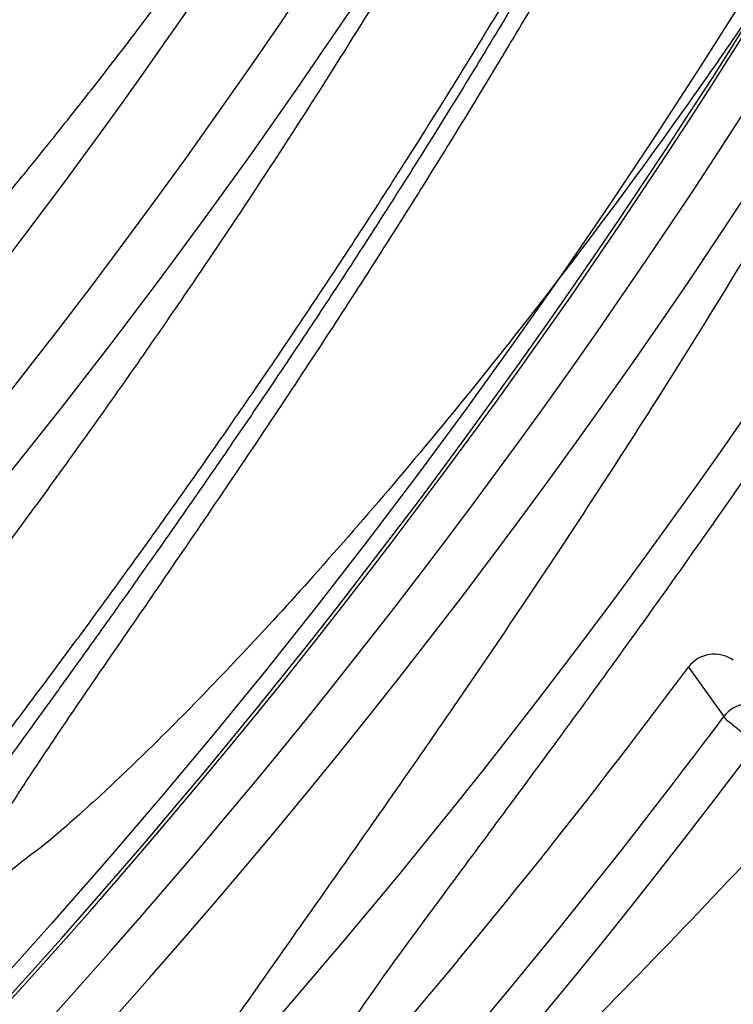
# Model space of a CAD drawing. Header units: millimetres. Extents: x 0 to 297, y 0 to 210.
# Tile 24 of 256: x 146.1717 to 146.2181, y 90.7686 to 90.8326. Entities that reach past the tile are written whole.
import ezdxf

# ---------------------------------------------------------------- set-up
doc = ezdxf.new("R2010")
doc.units = ezdxf.units.MM
doc.header["$LTSCALE"] = 16.335
doc.layers.get('0').update_dxf_attribs({"linetype": 'CONTINUOUS'})
for name, color, linetype in [('01_GLOBAL', 7, 'CONTINUOUS'), ('INTFCLR_1', 7, 'CONTINUOUS'), ('INTFCLR_144815', 7, 'CONTINUOUS')]:
    doc.layers.add(name, color=color, linetype=linetype)

msp = doc.modelspace()

# ---------------------------------------------------------------- linework, layer by layer
at = {"color": 7, "linetype": 'Continuous'}
msp.add_circle((146.8548034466, 92.13446435), 2.66, dxfattribs=at)
at = {"color": 9, "linetype": 'Continuous'}
msp.add_arc((146.8548034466, 92.13446435), 2.6259090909, 182.9674534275, 267.0325465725, dxfattribs=at)
at = {"layer": '01_GLOBAL', "color": 7, "linetype": 'Continuous'}
msp.add_circle((146.8548034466, 92.13446435), 2.695, dxfattribs=at)
at = {"layer": 'INTFCLR_1', "color": 6, "linetype": 'Continuous'}
for radius in [0.4224162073, 0.4014439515]:
    msp.add_arc((145.8396077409, 91.0702686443), radius, 270, 90.00000002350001, dxfattribs=at)
for points, knots in [([(146.1150652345, 91.3712686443), (146.1142109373, 91.3712686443), (146.1157546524, 91.3683280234), (146.1170803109, 91.3667058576), (146.1192467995, 91.3638593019), (146.1219201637, 91.3606396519), (146.125337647, 91.3565305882), (146.129332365, 91.3517587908), (146.1336170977, 91.3465688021), (146.1378478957, 91.3413533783), (146.1417862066, 91.33638567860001), (146.1454017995, 91.33172329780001), (146.1486896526, 91.3273866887), (146.1516611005, 91.3233827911), (146.1543369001, 91.3197024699), (146.156743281, 91.3163299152), (146.1589048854, 91.3132456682), (146.1608385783, 91.3104414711), (146.1625660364, 91.3078989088), (146.1641084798, 91.30559694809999), (146.165490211, 91.30350884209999), (146.1667189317, 91.3016311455), (146.1678098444, 91.29994672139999), (146.1687779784, 91.29843810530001), (146.1696459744, 91.2970741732), (146.1706214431, 91.29552968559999), (146.171753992, 91.2937197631), (146.1728766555, 91.29190262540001), (146.1738510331, 91.2903096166), (146.1746912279, 91.2889253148), (146.1756155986, 91.2873892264), (146.1766371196, 91.2856754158), (146.1777643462, 91.28376355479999), (146.1790081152, 91.2816276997), (146.1803754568, 91.2792474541), (146.181880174, 91.2765877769), (146.1835347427, 91.2736124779), (146.1853542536, 91.27027563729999), (146.1873580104, 91.2665190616), (146.1895596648, 91.26228659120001), (146.1919715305, 91.2575132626), (146.194608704, 91.25211957), (146.1974929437, 91.24599442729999), (146.200642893, 91.2390039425), (146.2040752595, 91.23097719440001), (146.207802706, 91.22170867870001), (146.2118351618, 91.2109047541), (146.2161179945, 91.1983172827), (146.2203681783, 91.1842931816), (146.2242872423, 91.1694234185), (146.2276657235, 91.1543820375), (146.2304753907, 91.139299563), (146.2327156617, 91.12423570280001), (146.2343982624, 91.1091881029), (146.2355287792, 91.09419226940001), (146.236117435, 91.07923359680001), (146.2361708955, 91.0643357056), (146.2356951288, 91.04948488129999), (146.2346936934, 91.03468304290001), (146.2331693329, 91.0199420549), (146.2311191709, 91.00523224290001), (146.2285428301, 90.9905732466), (146.2254275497, 90.9759332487), (146.2217708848, 90.96133081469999), (146.2176203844, 90.94696854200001), (146.2132204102, 90.93354429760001), (146.2088852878, 90.9216267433), (146.2048596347, 90.91144843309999), (146.2011587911, 90.9027023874), (146.1977663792, 90.8951298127), (146.1946668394, 90.88853337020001), (146.1918379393, 90.88275133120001), (146.1892594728, 90.8776633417), (146.1869119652, 90.8731715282), (146.1847820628, 90.86920240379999), (146.1828538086, 90.8656918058), (146.1811073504, 90.8625765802), (146.1795253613, 90.85980462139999), (146.1780916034, 90.8573318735), (146.1767959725, 90.85512907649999), (146.1756290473, 90.853169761), (146.1745782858, 90.8514245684), (146.1736278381, 90.8498612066), (146.1727650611, 90.8484544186), (146.1719665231, 90.84716262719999), (146.1711689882, 90.84588214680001), (146.1703111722, 90.8445150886), (146.1693416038, 90.84298277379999), (146.1682509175, 90.8412753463), (146.1670226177, 90.8393723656), (146.1656376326, 90.83725160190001), (146.1640803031, 90.83489670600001), (146.1623329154, 90.8322916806), (146.1603729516, 90.82941522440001), (146.1581781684, 90.826247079), (146.1557236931, 90.8227690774), (146.1529902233, 90.81897164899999), (146.1499514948, 90.81483864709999), (146.1465806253, 90.8103557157), (146.1428687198, 90.80553486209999), (146.1388145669, 90.8003907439), (146.1344498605, 90.7949851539), (146.129996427, 90.7895765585), (146.1258273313, 90.7845911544), (146.1222457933, 90.7802900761), (146.1194492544, 90.7769295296), (146.1171773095, 90.7739602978), (146.1158081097, 90.7722877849), (146.114193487, 90.7692686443), (146.1150652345, 90.7692686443)], [0, 0, 0, 0, 0.0038604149, 0.007501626, 0.0124785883, 0.0188917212, 0.0268498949, 0.0364677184, 0.0470694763, 0.05724446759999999, 0.0668187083, 0.0757144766, 0.08390537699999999, 0.0914099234, 0.09824517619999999, 0.1044667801, 0.1101313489, 0.1152642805, 0.1198589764, 0.1240215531, 0.1277856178, 0.1311734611, 0.1341617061, 0.1368541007, 0.1392736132, 0.1414672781, 0.1451087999, 0.148921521, 0.1511192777, 0.1535471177, 0.1562389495, 0.1592204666, 0.1625628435, 0.1662680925, 0.1703891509, 0.1749670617, 0.1800766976, 0.185772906, 0.1921414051, 0.1993155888, 0.2073311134, 0.2163077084, 0.2264451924, 0.2379233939, 0.2509534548, 0.2658909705, 0.2830621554, 0.3030578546, 0.3259639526, 0.3492662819, 0.3725305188, 0.395610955, 0.4185782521, 0.4413347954, 0.4640172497, 0.4865192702, 0.5089682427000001, 0.5313242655, 0.5536477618, 0.5759939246, 0.5982772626, 0.6207472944, 0.6432362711, 0.6658996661, 0.6887559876, 0.7107777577, 0.7297237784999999, 0.7460531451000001, 0.7602331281, 0.7726347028, 0.7835467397, 0.7931663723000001, 0.8017211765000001, 0.8093215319, 0.8160683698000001, 0.8220757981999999, 0.8274205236, 0.83220661, 0.8364980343, 0.8403367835, 0.8437547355, 0.8468031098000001, 0.8495420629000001, 0.8520223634, 0.8542604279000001, 0.8564046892, 0.8588391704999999, 0.8615533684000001, 0.8645986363, 0.8679945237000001, 0.8717882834, 0.8760445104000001, 0.8807522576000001, 0.8859628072, 0.8917731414, 0.8981681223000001, 0.9051985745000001, 0.9129160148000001, 0.9213486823, 0.930543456, 0.9404096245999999, 0.9509435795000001, 0.9619432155, 0.9720502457, 0.9803711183, 0.9870628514, 0.9922716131, 0.9960607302, 1, 1, 1, 1]), ([(146.1150652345, 90.7692686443), (146.1160387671, 90.7692686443), (146.1177271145, 90.7704064), (146.1203228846, 90.771969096), (146.1232989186, 90.77413160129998), (146.1269787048, 90.7769491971), (146.1313602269, 90.7805465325), (146.136189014, 90.7847397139), (146.1410884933, 90.7892225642), (146.14571304, 90.7936536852), (146.1499506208, 90.7978758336), (146.1538079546, 90.8018604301), (146.1573032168, 90.80558744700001), (146.1604624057, 90.80905244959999), (146.1633068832, 90.8122543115), (146.1658602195, 90.8151952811), (146.1681553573, 90.81789510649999), (146.1702110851, 90.8203595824), (146.1720499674, 90.82260144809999), (146.1736917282, 90.82463420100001), (146.175161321, 90.82647923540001), (146.1764960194, 90.8281758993), (146.177810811, 90.8298661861), (146.1792115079, 90.8316888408), (146.1806985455, 90.83365031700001), (146.1821699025, 90.8356187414), (146.183615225, 90.8375779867), (146.1851191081, 90.83964462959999), (146.1867839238, 90.8419668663), (146.1886446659, 90.84460610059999), (146.1907239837, 90.84761283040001), (146.1930437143, 90.8510418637), (146.1956231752, 90.8549500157), (146.1984823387, 90.8594072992), (146.2016518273, 90.86451166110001), (146.2051614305, 90.8703758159), (146.209038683, 90.87713741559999), (146.2133125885, 90.8849785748), (146.2180078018, 90.8941127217), (146.2231555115, 90.90485947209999), (146.2286552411, 90.91737178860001), (146.2341538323, 90.9312565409), (146.2392951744, 90.9458956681), (146.2438614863, 90.9607345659), (146.2478132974, 90.9756282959), (146.2511637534, 90.9905608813), (146.2539112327, 91.0054533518), (146.2560779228, 91.020346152), (146.2576685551, 91.0351758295), (146.2586982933, 91.04996599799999), (146.2591763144, 91.0647019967), (146.2591102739, 91.07938636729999), (146.2585051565, 91.0940278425), (146.2573642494, 91.1086171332), (146.2556872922, 91.1231604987), (146.2534729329, 91.1376558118), (146.2507211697, 91.1520808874), (146.2474209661, 91.1664680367), (146.2435667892, 91.18079923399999), (146.239139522, 91.1950910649), (146.234151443, 91.20927087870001), (146.2288018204, 91.2228037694), (146.2234345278, 91.2350612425), (146.218408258, 91.24561069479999), (146.2138248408, 91.25458398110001), (146.2096571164, 91.2622864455), (146.2058775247, 91.2689320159), (146.2024553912, 91.2746998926), (146.1993628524, 91.27972662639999), (146.196567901, 91.2841272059), (146.1940471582, 91.2879852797), (146.1917761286, 91.291377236), (146.189737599, 91.2943570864), (146.1879066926, 91.29698229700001), (146.18627007, 91.2992900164), (146.1848016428, 91.3013303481), (146.183482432, 91.3031394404), (146.182221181, 91.3048484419), (146.1809100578, 91.3066048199), (146.1794654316, 91.30851560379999), (146.1779774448, 91.3104564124), (146.1764846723, 91.31237679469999), (146.1749729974, 91.3142966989), (146.1733137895, 91.3163746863), (146.1714604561, 91.3186595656), (146.1693845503, 91.3211749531), (146.1670661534, 91.32393152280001), (146.1644777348, 91.32694376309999), (146.1615962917, 91.33021938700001), (146.1583918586, 91.3337681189), (146.154841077, 91.33758842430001), (146.1509238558, 91.34167085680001), (146.1466153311, 91.3459997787), (146.1419164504, 91.35053715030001), (146.1369054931, 91.3551583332), (146.1319289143, 91.35951049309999), (146.1273729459, 91.3632762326), (146.1235388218, 91.3662278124), (146.1204516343, 91.36848349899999), (146.1177826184, 91.37009623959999), (146.1160568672, 91.3712686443), (146.1150652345, 91.3712686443)], [0, 0, 0, 0, 0.0042187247, 0.0081401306, 0.0133978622, 0.0200459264, 0.0282638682, 0.0379443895, 0.0477615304, 0.05703690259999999, 0.0656973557, 0.0736821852, 0.0810680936, 0.0878383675, 0.0940009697, 0.0996271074, 0.1047154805, 0.1093563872, 0.1135342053, 0.1172803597, 0.1206792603, 0.1237557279, 0.1266349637, 0.1299589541, 0.1337168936, 0.1373013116, 0.1406085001, 0.1442672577, 0.148377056, 0.1529904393, 0.1582606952, 0.164218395, 0.1709303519, 0.1785521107, 0.1871652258, 0.1969659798, 0.2081658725, 0.2209392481, 0.2356613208, 0.2526660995, 0.2725685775, 0.2948769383, 0.3173640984, 0.3397873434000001, 0.3621386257, 0.3841211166, 0.4060891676, 0.4277469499, 0.4493218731, 0.470705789, 0.4919793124, 0.5131981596, 0.5343255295, 0.5554668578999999, 0.5765984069, 0.5977513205, 0.6189954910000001, 0.6402209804, 0.6617015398, 0.6832900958, 0.7050415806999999, 0.7268239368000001, 0.7463339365, 0.7630160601, 0.7774553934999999, 0.7899931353, 0.8009638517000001, 0.8105830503, 0.8190545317, 0.8265380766, 0.8331730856, 0.8390248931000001, 0.8442268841, 0.8488182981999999, 0.8528943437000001, 0.8564866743, 0.8597116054, 0.8625968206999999, 0.8656908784, 0.8692094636, 0.8729771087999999, 0.8762884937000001, 0.879749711, 0.8835661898, 0.8878115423, 0.8924986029, 0.8976989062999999, 0.9034198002, 0.9097088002, 0.9166034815, 0.9241390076, 0.9323094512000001, 0.9411199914, 0.9506041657, 0.9606137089, 0.9706541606, 0.9792553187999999, 0.9862062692, 0.9916647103, 0.9957028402, 1, 1, 1, 1])]:
    msp.add_open_spline(points, degree=3, knots=knots, dxfattribs=at)
at = {"layer": 'INTFCLR_1', "color": 9, "linetype": 'Continuous'}
for points, knots in [([(146.192649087, 91.2007931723), (146.1958606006, 91.19161380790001), (146.2016925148, 91.1727509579), (146.207244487, 91.1485054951), (146.2099856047, 91.1323126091), (146.2110878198, 91.12467357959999), (146.2117778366, 91.1195334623), (146.2134659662, 91.10537393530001), (146.2150886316, 91.08202445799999), (146.2148602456, 91.05859212), (146.2140091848, 91.0442666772), (146.2136200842, 91.03903900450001), (146.2129629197, 91.0312586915), (146.2111506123, 91.0146916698), (146.206931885, 90.9897134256), (146.2017743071, 90.9689710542), (146.19827327, 90.95706681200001), (146.1968531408, 90.95239866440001), (146.1942959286, 90.9443911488), (146.1888936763, 90.9289345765), (146.1802622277, 90.90786547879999), (146.171382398, 90.8897741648), (146.1656550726, 90.8792145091), (146.1635773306, 90.8754900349), (146.1604900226, 90.8700564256), (146.1538400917, 90.8588573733), (146.1432874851, 90.8427416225), (146.130351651, 90.82515020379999), (146.1210235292, 90.81367435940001), (146.1156460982, 90.8073755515), (146.113618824, 90.80502464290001), (146.1101975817, 90.8011144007), (146.1038773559, 90.7940784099), (146.096999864, 90.7867494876), (146.0907938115, 90.7802607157), (146.0870749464, 90.7763572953), (146.0841227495, 90.7731700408), (146.082218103, 90.7709636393), (146.0811689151, 90.76956887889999), (146.0807337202, 90.7688287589), (146.0804699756, 90.768297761), (146.0805812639, 90.7676067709), (146.0820539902, 90.76790723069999), (146.0836740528, 90.7686837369), (146.0866075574, 90.7702696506), (146.0894057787, 90.77205211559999), (146.0917034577, 90.7735832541), (146.0931778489, 90.7745970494), (146.0956556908, 90.77633123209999), (146.0996186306, 90.7792326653), (146.1051563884, 90.78353748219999), (146.1134349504, 90.79034993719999), (146.1208444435, 90.79699512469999), (146.1273278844, 90.803212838), (146.1319747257, 90.8077988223), (146.1403493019, 90.8164335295), (146.1522854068, 90.8298984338), (146.1663008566, 90.8478011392), (146.1763364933, 90.8624671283), (146.1823017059, 90.8720054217), (146.1845040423, 90.87562926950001), (146.1878179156, 90.8811894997), (146.1948947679, 90.8936741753), (146.2049952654, 90.9139390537), (146.2119439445, 90.93087495), (146.2151676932, 90.9396470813)], [0, 0, 0, 0, 0.0419354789, 0.08505031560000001, 0.1071497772, 0.1127379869, 0.1183317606, 0.1295131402, 0.1742263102, 0.2191466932, 0.230445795, 0.2361065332, 0.241751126, 0.2641147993, 0.3079545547, 0.3508736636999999, 0.3561840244, 0.3614616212, 0.3719139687, 0.3924297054, 0.4320526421, 0.4700131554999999, 0.4792642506, 0.483852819, 0.4884035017, 0.5062126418, 0.5400088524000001, 0.5714206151, 0.6003317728, 0.6037560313, 0.6071340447, 0.6137178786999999, 0.6261602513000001, 0.6479155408, 0.6570536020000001, 0.6648783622, 0.6711643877, 0.6757843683, 0.6774462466, 0.6786751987, 0.6794900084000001, 0.6799813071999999, 0.6813020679, 0.6842478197, 0.6888651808, 0.6950795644, 0.6987591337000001, 0.70073729, 0.7027989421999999, 0.7117993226, 0.7219139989, 0.7330405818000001, 0.7580265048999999, 0.7648041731, 0.7717766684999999, 0.7861782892, 0.816667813, 0.8493175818, 0.8841610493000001, 0.8932352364, 0.8978283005, 0.9024468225, 0.9211469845, 0.9596997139, 1, 1, 1, 1]), ([(146.0853256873, 90.7692686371), (146.0851880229, 90.76926865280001), (146.0848509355, 90.76933511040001), (146.0848682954, 90.76994105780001), (146.0852289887, 90.7705644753), (146.0858526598, 90.7714910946), (146.0868032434, 90.7726443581), (146.0886356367, 90.7747215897), (146.090803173, 90.7769929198), (146.093215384, 90.77947858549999), (146.0959839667, 90.7823063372), (146.1017014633, 90.78813019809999), (146.1087122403, 90.79541364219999), (146.1151564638, 90.8024097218), (146.1186445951, 90.80629812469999), (146.1207113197, 90.8086358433), (146.1261908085, 90.8148966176), (146.1356953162, 90.82630389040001), (146.1488811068, 90.8438006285), (146.1596415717, 90.8598377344), (146.1664241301, 90.87098636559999), (146.1695721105, 90.8763942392), (146.1716900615, 90.88010002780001), (146.1775256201, 90.8906021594), (146.1865751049, 90.9085978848), (146.1953782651, 90.9295730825), (146.2008882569, 90.9449633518), (146.2034958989, 90.9529350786), (146.2049438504, 90.9575818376), (146.2085119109, 90.96942638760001), (146.2137695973, 90.9900678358), (146.2180725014, 91.0149384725), (146.2199207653, 91.0314342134), (146.2205908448, 91.0391798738), (146.2209875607, 91.0443838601), (146.221855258, 91.0586438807), (146.2220882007, 91.0819731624), (146.2204334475, 91.1052178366), (146.2187124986, 91.1193111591), (146.218008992, 91.1244278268), (146.2168850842, 91.13203296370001), (146.2140893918, 91.1481570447), (146.2084266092, 91.17229781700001), (146.202482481, 91.1910654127), (146.1992099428, 91.20019722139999)], [0, 0, 0, 0, 0.0008731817, 0.001718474, 0.0032338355, 0.0055641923, 0.008732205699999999, 0.0127298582, 0.0231213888, 0.0286463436, 0.0346993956, 0.04822263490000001, 0.0804125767, 0.0988155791, 0.1085508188, 0.1135449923, 0.1186070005, 0.1613231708, 0.2076862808, 0.2575123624, 0.2837454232, 0.2904461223, 0.2972015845, 0.3108183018, 0.3666504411, 0.4248609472, 0.4549769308, 0.4703146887, 0.4780576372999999, 0.4858477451, 0.5487776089, 0.6130123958, 0.6457680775, 0.6540347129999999, 0.6623246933, 0.6788711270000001, 0.74464742, 0.8101273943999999, 0.8265053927, 0.8346996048, 0.8428861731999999, 0.8752668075, 0.9384714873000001, 1, 1, 1, 1]), ([(146.2217743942, 90.9403701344), (146.2184946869, 90.9316404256), (146.2114239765, 90.91478487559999), (146.2011560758, 90.8946344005), (146.1939644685, 90.88222274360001), (146.1905957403, 90.87669289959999), (146.1883561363, 90.8730875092), (146.1822867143, 90.86359257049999), (146.1720758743, 90.84899392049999), (146.1578239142, 90.8311812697), (146.1456903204, 90.8177861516), (146.1371787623, 90.8091957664), (146.132454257, 90.8046311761), (146.1258582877, 90.7984380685), (146.1183224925, 90.79182034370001), (146.1099078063, 90.78503695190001), (146.1042775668, 90.78074795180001), (146.1002493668, 90.7778563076), (146.0977315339, 90.7761279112), (146.0962319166, 90.77511583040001), (146.0929973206, 90.7730055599), (146.0896283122, 90.7708970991), (146.086516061, 90.76952975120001), (146.0856598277, 90.769268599), (146.0853256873, 90.7692686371)], [0, 0, 0, 0, 0.1254333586, 0.2455838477, 0.3039242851, 0.3183395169, 0.3326778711, 0.3610127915, 0.4699119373, 0.572102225, 0.6676664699, 0.7128530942, 0.7347412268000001, 0.7560248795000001, 0.8345501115, 0.8695520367, 0.9013904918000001, 0.9297392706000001, 0.9362356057, 0.9424699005, 0.9540693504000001, 0.9882335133, 0.9955056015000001, 1, 1, 1, 1])]:
    msp.add_open_spline(points, degree=3, knots=knots, dxfattribs=at)
at = {"layer": 'INTFCLR_144815', "color": 9, "linetype": 'Continuous'}
msp.add_line((146.2151509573, 90.7905313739), (146.2174496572, 90.78731806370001), dxfattribs=at)
at = {"layer": 'INTFCLR_144815', "color": 6, "linetype": 'Continuous'}
for radius in [0.4466793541, 0.4256665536]:
    msp.add_circle((145.8396077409, 91.0702686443), radius, dxfattribs=at)
for centre, radius, start, end in [((145.8396077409, 91.0702686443), 0.6157754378, 313.9937911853, 154.5150993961), ((145.8396077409, 91.0702686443), 0.5947754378, 312.9543589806, 154.5144414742), ((145.8396077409, 91.0702686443), 0.5751005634, 282.2440355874, 71.2863570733), ((145.8396077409, 91.0702686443), 0.4537777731, 308.490992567, 51.50900743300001), ((145.8396077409, 91.0702686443), 0.4747905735, 316.9838592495, 43.0161407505), ((145.8396077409, 91.0702686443), 0.4480128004, 313.9992414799, 46.00075850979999), ((145.8396077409, 91.0702686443), 0.4169682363, 295.6072723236, 334.3927276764), ((145.8396077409, 91.0702686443), 0.3959554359, 297.0737153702, 332.9262846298), ((146.2168340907, 90.7892756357), 0.0020999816, 53.9721936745, 143.274443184), ((145.8396077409, 91.0702686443), 0.4682794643, 314.9016631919, 323.3180519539), ((146.2191306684, 90.78605819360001), 0.0021006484, 54.09810331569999, 143.1494841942)]:
    msp.add_arc(centre, radius, start, end, dxfattribs=at)
at = {"layer": 'INTFCLR_144815', "color": 9, "linetype": 'Continuous'}
for centre, radius, start, end in [((145.8396077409, 91.0702686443), 0.5712784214, 292.4997540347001, 54.0964566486), ((145.8396102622, 91.0702698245), 0.5153523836, 292.4997540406, 54.09645665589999), ((145.8396257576, 91.0702729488), 0.5066391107, 311.2505121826, 48.7494878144), ((145.839607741, 91.0702686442), 0.4617768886, 314.0862202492, 45.9137797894), ((145.8396077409, 91.0702686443), 0.450734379, 313.8592910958, 46.1407088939), ((145.8396077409, 91.0702686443), 0.4477854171, 314.0319604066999, 45.9680396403), ((145.8396077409, 91.0702686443), 0.5830188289, 203.8266800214, 313.0809380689), ((145.8396077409, 91.0702686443), 0.590019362, 203.8278898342, 312.5732768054), ((145.8396077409, 91.0702686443), 0.6110177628, 203.8266800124, 319.1799903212), ((145.839607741, 91.0702686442), 0.4720440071, 314.7125410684, 323.1719395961), ((145.836520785, 91.1356510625), 0.5236497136, 311.9772585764, 316.8660505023)]:
    msp.add_arc(centre, radius, start, end, dxfattribs=at)
at = {"layer": 'INTFCLR_144815', "color": 6, "linetype": 'Continuous'}
for points, knots in [([(146.1515348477, 90.7587687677), (146.1512150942, 90.7587746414), (146.1512119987, 90.7600070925), (146.1517859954, 90.7606977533), (146.1523169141, 90.7616585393), (146.1528921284, 90.7625183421), (146.1535763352, 90.7635215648), (146.1543814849, 90.7646472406), (146.15530592, 90.76590779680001), (146.1563525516, 90.76730531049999), (146.1575225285, 90.7688454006), (146.1588179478, 90.7705337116), (146.1602417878, 90.77237807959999), (146.1617966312, 90.7743862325), (146.1634827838, 90.7765637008), (146.1652973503, 90.7789125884), (146.1672357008, 90.7814334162), (146.169295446, 90.7841302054), (146.1714790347, 90.7870140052), (146.1737896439, 90.7900978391), (146.1762240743, 90.7933873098), (146.1787743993, 90.79688231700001), (146.1814309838, 90.80058082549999), (146.1841860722, 90.80448380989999), (146.1870298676, 90.8085896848), (146.1899514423, 90.8128953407), (146.1929388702, 90.81739609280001), (146.195979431, 90.82208572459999), (146.1990598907, 90.82695665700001), (146.2021667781, 90.832000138), (146.2052866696, 90.837206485), (146.2084064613, 90.8425653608), (146.2115136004, 90.84806604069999), (146.2145962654, 90.85369765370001), (146.2176434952, 90.85944939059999), (146.2206452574, 90.86531064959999), (146.2235925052, 90.87127120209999), (146.2264771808, 90.8773212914), (146.2292921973, 90.88345171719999), (146.2320314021, 90.88965389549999), (146.2346894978, 90.8959198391), (146.2372619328, 90.9022420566), (146.2397453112, 90.90861474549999), (146.2421317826, 90.9150191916), (146.2444188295, 90.9214479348), (146.2466074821, 90.92790255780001), (146.2487002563, 90.9343910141), (146.2506975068, 90.9409155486), (146.2525965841, 90.9474680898), (146.2543963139, 90.95404485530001), (146.2560946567, 90.9606375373), (146.2576905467, 90.9672398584), (146.2591843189, 90.9738506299), (146.2605765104, 90.98046966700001), (146.2618676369, 90.9870969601), (146.2630580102, 90.99373176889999), (146.2641477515, 91.00037227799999), (146.2651369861, 91.0070162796), (146.2660260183, 91.0136624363), (146.2668152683, 91.02031037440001), (146.2675051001, 91.0269596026), (146.2680958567, 91.03360976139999), (146.2685878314, 91.0402603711), (146.2689813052, 91.04691137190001), (146.269276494, 91.05356251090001), (146.2694735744, 91.0602138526), (146.2695726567, 91.0668651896), (146.2695738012, 91.07351660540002), (146.2694770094, 91.08016791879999), (146.2692822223, 91.0868192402), (146.2689893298, 91.0934703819), (146.2685981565, 91.1001213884), (146.2681084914, 91.10677196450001), (146.2675200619, 91.1134219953), (146.2668325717, 91.12007108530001), (146.2660456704, 91.1267189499), (146.2651589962, 91.1333650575), (146.2641721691, 91.140008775), (146.2630848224, 91.1466492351), (146.2618965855, 91.1532855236), (146.2606070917, 91.1599166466), (146.2592161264, 91.1665408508), (146.2577236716, 91.1731557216), (146.25612979, 91.17975889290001), (146.2544344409, 91.1863486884), (146.2526374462, 91.19292404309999), (146.2507388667, 91.199483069), (146.2487392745, 91.2060224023), (146.2466397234, 91.21253772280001), (146.2444415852, 91.21902445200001), (146.2421464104, 91.2254781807), (146.2397562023, 91.2318939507), (146.2372735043, 91.23826617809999), (146.2347014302, 91.24458873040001), (146.2320437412, 91.2508548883), (146.2293049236, 91.2570573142), (146.2264902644, 91.2631880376), (146.2236059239, 91.2692384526), (146.220658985, 91.2751993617), (146.2176574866, 91.2810610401), (146.2146104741, 91.2868132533), (146.211527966, 91.2924454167), (146.2084209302, 91.29794670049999), (146.2053011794, 91.3033062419), (146.2021812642, 91.3085133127), (146.1990742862, 91.31355757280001), (146.1959936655, 91.31842933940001), (146.1929528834, 91.3231198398), (146.189965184, 91.32762147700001), (146.187043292, 91.3319280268), (146.1841991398, 91.3360347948), (146.1814436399, 91.339938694), (146.1787864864, 91.34363828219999), (146.1762360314, 91.34713370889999), (146.1737992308, 91.3504265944), (146.1714816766, 91.35351982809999), (146.1692876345, 91.3564173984), (146.1672201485, 91.3591241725), (146.1652811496, 91.36164570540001), (146.1634716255, 91.36398800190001), (146.1617917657, 91.3661573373), (146.1602410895, 91.3681601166), (146.1588186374, 91.3700026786), (146.1575230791, 91.3716911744), (146.1563528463, 91.37323156), (146.1553062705, 91.3746291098), (146.1543814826, 91.3758897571), (146.1535770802, 91.37701559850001), (146.1528902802, 91.3780187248), (146.1523225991, 91.3788790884), (146.1518630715, 91.37966964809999), (146.151402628, 91.3804116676), (146.1510534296, 91.3817596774), (146.1515348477, 91.3817685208)], [0, 0, 0, 0, 0.0014103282, 0.0032894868, 0.0045784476, 0.006109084, 0.0078878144, 0.009921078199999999, 0.0122159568, 0.0147800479, 0.0176210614, 0.0207450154, 0.0241645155, 0.0278962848, 0.0319450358, 0.0363094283, 0.0409856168, 0.0459681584, 0.0512740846, 0.0569372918, 0.0629614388, 0.06932079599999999, 0.0760170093, 0.0830428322, 0.09038864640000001, 0.09804223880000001, 0.1059886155, 0.1142106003, 0.1226891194, 0.1314036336, 0.1403327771, 0.1494548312, 0.1587482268, 0.1681920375, 0.1777662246, 0.1874518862, 0.1972313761, 0.2070885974, 0.2170088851, 0.2269790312, 0.2369874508, 0.247023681, 0.2570780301, 0.2671479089, 0.2771627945, 0.2871678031, 0.297203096, 0.3072268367, 0.3172573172, 0.3272873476, 0.3372951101, 0.3472786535, 0.3572404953, 0.3671820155, 0.3771057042, 0.38701475, 0.3969071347, 0.4067804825, 0.4166362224, 0.4264761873, 0.4363022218, 0.4461151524, 0.4559173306, 0.4657100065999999, 0.4754958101, 0.4852761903, 0.4950537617, 0.5048299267, 0.514607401, 0.5243876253, 0.5341732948, 0.5439658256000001, 0.5537677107, 0.5635801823, 0.5734055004, 0.5832449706, 0.5931003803, 0.6029729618, 0.6128636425, 0.6227732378, 0.6327028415, 0.6426530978, 0.6526214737, 0.6626060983, 0.6726078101, 0.6826271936, 0.6926651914, 0.7027189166, 0.7127821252, 0.7228511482, 0.7329216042, 0.7429877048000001, 0.7530428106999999, 0.7630790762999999, 0.7730874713, 0.7830577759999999, 0.7929782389, 0.8028356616, 0.8126154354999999, 0.8223014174, 0.8318761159, 0.8413205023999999, 0.8506146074, 0.8597374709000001, 0.8686675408, 0.8773831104, 0.8858627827, 0.8940860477, 0.9020337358, 0.9096886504, 0.9170358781, 0.9240630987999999, 0.9307608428, 0.9371226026, 0.9431446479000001, 0.9488258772, 0.9541674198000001, 0.9591725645, 0.9638462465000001, 0.9681947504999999, 0.9722253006, 0.9759458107, 0.979364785, 0.9824904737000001, 0.9853313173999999, 0.9878955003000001, 0.9901906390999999, 0.9922241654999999, 0.994002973, 0.9955336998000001, 0.9968227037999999, 0.9978766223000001, 1, 1, 1, 1]), ([(146.1616919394, 91.3712686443), (146.1613689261, 91.3712686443), (146.161354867, 91.3700255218), (146.1618990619, 91.3693139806), (146.1624036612, 91.3683331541), (146.1629511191, 91.3674540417), (146.1636029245, 91.3664290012), (146.1643702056, 91.3652789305), (146.1652510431, 91.3639918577), (146.1662478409, 91.3625660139), (146.1673615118, 91.3609958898), (146.1685933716, 91.35927662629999), (146.1699443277, 91.3574028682), (146.1714151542, 91.35536903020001), (146.1730061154, 91.3531695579), (146.1747171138, 91.35079874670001), (146.1765473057, 91.34825122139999), (146.1784952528, 91.3455217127), (146.1805585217, 91.34260561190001), (146.1827337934, 91.3394988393), (146.1850166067, 91.33619825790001), (146.187401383, 91.332701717), (146.1898813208, 91.3290083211), (146.1924484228, 91.32511854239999), (146.1950935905, 91.32103426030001), (146.1978067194, 91.31675882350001), (146.2005768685, 91.3122970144), (146.2033924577, 91.3076549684), (146.2062415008, 91.3028400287), (146.2091118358, 91.2978605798), (146.2119913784, 91.29272580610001), (146.2148683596, 91.2874454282), (146.2177314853, 91.2820295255), (146.2205700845, 91.27648833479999), (146.2233742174, 91.2708320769), (146.2261347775, 91.2650707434), (146.2288435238, 91.2592139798), (146.2314930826, 91.2532710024), (146.2340769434, 91.24725050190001), (146.2365894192, 91.2411606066), (146.2390255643, 91.2350089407), (146.2413812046, 91.22880240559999), (146.2436527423, 91.2225475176), (146.2458372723, 91.21624994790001), (146.2479322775, 91.2099152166), (146.2499358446, 91.2035479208), (146.2518463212, 91.19715263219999), (146.2536625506, 91.1907330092), (146.255383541, 91.184292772), (146.2570086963, 91.17783475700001), (146.2585375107, 91.17136193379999), (146.2599697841, 91.16487642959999), (146.261305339, 91.1583806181), (146.262544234, 91.1518760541), (146.2636865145, 91.1453645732), (146.2647323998, 91.1388472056), (146.265682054, 91.1323253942), (146.2665357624, 91.1257998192), (146.2672937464, 91.1192715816), (146.2679563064, 91.1127410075), (146.2685236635, 91.1062089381), (146.2689960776, 91.09967549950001), (146.2693737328, 91.09314134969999), (146.2696568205, 91.0866064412), (146.2698454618, 91.08007129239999), (146.2699397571, 91.07353577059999), (146.2699397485, 91.0670003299), (146.2698454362, 91.06046482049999), (146.2696567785, 91.053929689), (146.2693736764, 91.0473948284), (146.2689960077, 91.0408607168), (146.2685235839, 91.0343273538), (146.2679562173, 91.0277953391), (146.2672936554, 91.0212648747), (146.2665356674, 91.0147367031), (146.2656819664, 91.0082112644), (146.2647323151, 91.0016895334), (146.263686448, 90.9951723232), (146.2625441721, 90.9886608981), (146.2613053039, 90.982156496), (146.2599697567, 90.975660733), (146.2585375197, 90.9691753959), (146.257008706, 90.96270257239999), (146.2553835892, 90.9562447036), (146.2536625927, 90.949804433), (146.2518464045, 90.94338494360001), (146.2499359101, 90.9369895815), (146.2479323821, 90.9306223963), (146.2458373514, 90.92428757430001), (146.2436528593, 90.9179901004), (146.2413812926, 90.9117351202), (146.2390256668, 90.90552861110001), (146.2365895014, 90.899376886), (146.2340770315, 90.8932869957), (146.2314931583, 90.88726645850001), (146.2288435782, 90.88132342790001), (146.2261348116, 90.875466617), (146.2233742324, 90.86970524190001), (146.2205700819, 90.8640489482), (146.2177314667, 90.8585077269), (146.2148683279, 90.8530918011), (146.2119913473, 90.8478114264), (146.2091118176, 90.84267667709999), (146.2062415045, 90.8376972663), (146.2033924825, 90.8328823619), (146.200576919, 90.82824035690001), (146.1978068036, 90.82377859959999), (146.1950937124, 90.8195032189), (146.1924485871, 90.815418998), (146.1898815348, 90.8115292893), (146.1874016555, 90.8078359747), (146.1850169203, 90.8043394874), (146.1827341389, 90.8010389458), (146.1805588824, 90.7979321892), (146.1784956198, 90.79501609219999), (146.1765476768, 90.7922865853), (146.1747174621, 90.7897390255), (146.1730064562, 90.78736820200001), (146.1714154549, 90.7851686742), (146.1699446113, 90.78313481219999), (146.1685936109, 90.7812609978), (146.1673617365, 90.7795417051), (146.1662480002, 90.7779715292), (146.1652512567, 90.7765456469), (146.1643701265, 90.7752585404), (146.1636036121, 90.7741083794), (146.1629493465, 90.7730834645), (146.1624091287, 90.7722038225), (146.1619724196, 90.7713972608), (146.1615362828, 90.7706337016), (146.1612048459, 90.7692686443), (146.1616919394, 90.7692686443)], [0, 0, 0, 0, 0.0014863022, 0.0034583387, 0.00480742, 0.0064070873, 0.008263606, 0.0103831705, 0.0127725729, 0.0154385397, 0.018388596, 0.0216299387, 0.0251705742, 0.0290176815, 0.0331791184, 0.0376612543, 0.0424708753, 0.0476126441, 0.053091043, 0.05890788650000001, 0.0650637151, 0.071556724, 0.0783824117, 0.08553378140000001, 0.09300120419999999, 0.1007725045, 0.1088330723, 0.1171662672, 0.125753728, 0.1345758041, 0.1436120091, 0.1528416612, 0.1622443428, 0.1717998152, 0.1814887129, 0.1912927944, 0.2011949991, 0.2111795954, 0.2212322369, 0.2313400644, 0.2414915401, 0.251676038, 0.2618853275, 0.272110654, 0.2823462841, 0.2925853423, 0.3028240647, 0.3130572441, 0.3232827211, 0.3334966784, 0.3436983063, 0.353884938, 0.364056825, 0.3742120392, 0.3843517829, 0.3944749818, 0.4045834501, 0.4146764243, 0.4247563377, 0.4348229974, 0.4448791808, 0.4549248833, 0.4649631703, 0.4749943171, 0.4850215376, 0.4950452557, 0.505068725, 0.5150924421, 0.5251196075, 0.5351507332, 0.5451888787, 0.5552345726, 0.5652905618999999, 0.5753571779, 0.5854368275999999, 0.5955298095, 0.6056379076, 0.615761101, 0.6259004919, 0.6360558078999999, 0.6462271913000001, 0.6564139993, 0.6666151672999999, 0.6768294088, 0.6870543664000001, 0.6972879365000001, 0.7075261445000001, 0.7177656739, 0.7280008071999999, 0.7382265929, 0.7484354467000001, 0.7586203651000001, 0.7687717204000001, 0.7788795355, 0.7889322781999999, 0.7989169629, 0.8088192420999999, 0.8186233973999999, 0.8283123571, 0.8378678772, 0.8472706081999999, 0.8565002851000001, 0.8655364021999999, 0.8743584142, 0.8829458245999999, 0.8912789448, 0.8993394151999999, 0.9071106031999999, 0.9145779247, 0.9217291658, 0.9285546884, 0.9350475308, 0.9412033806, 0.9470201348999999, 0.9524985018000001, 0.9576403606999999, 0.9624499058, 0.9669322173, 0.9710936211, 0.9749409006, 0.978481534, 0.9817230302, 0.984673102, 0.9873392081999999, 0.9897286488, 0.9918483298, 0.9937048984, 0.9953046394, 0.9966537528, 0.9977587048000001, 1, 1, 1, 1]), ([(146.2419187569, 91.0702686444), (146.2419187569, 91.06613607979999), (146.2417972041, 91.05786639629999), (146.2412501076, 91.0454639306), (146.2403370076, 91.0330611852), (146.2390551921, 91.0206591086), (146.2374020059, 91.0082597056), (146.2353745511, 90.9958666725), (146.2329686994, 90.9834856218), (146.2301810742, 90.97112470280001), (146.2270107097, 90.95879507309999), (146.2234550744, 90.94651340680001), (146.2195175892, 90.9342992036), (146.2152018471, 90.92217797), (146.2105195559, 90.91018200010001), (146.2054865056, 90.8983497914), (146.2001294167, 90.88672936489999), (146.1944851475, 90.87537681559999), (146.1886034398, 90.864358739), (146.1825493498, 90.85374803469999), (146.1764022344, 90.8436226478), (146.1702548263, 90.83406187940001), (146.1642079, 90.8251386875), (146.1583638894, 90.81691313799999), (146.1528175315, 90.8094256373), (146.1476486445, 90.8026921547), (146.1429171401, 90.7967071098), (146.1386605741, 90.79144619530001), (146.1349015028, 90.7868682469), (146.1316394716, 90.7829304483), (146.1288735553, 90.7795769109), (146.1265811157, 90.7767756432), (146.1247678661, 90.7744523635), (146.1233636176, 90.77265634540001), (146.1224842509, 90.77114967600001), (146.1217601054, 90.7703143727), (146.1218564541, 90.7692686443), (146.1221340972, 90.7692686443)], [0, 0, 0, 0, 0.0373969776, 0.0748305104, 0.1123278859, 0.1499208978, 0.1876426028, 0.2255106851, 0.2635438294, 0.3017616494, 0.3401610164, 0.3787310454, 0.4174490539, 0.4562752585, 0.4951477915, 0.5339633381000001, 0.5726158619, 0.6109244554, 0.6486768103, 0.6856239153, 0.7214601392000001, 0.7558561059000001, 0.7884730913, 0.8189949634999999, 0.8471589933, 0.8727898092, 0.8958085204, 0.9161981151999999, 0.9340282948, 0.9494114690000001, 0.9624736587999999, 0.9733586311, 0.9821878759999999, 0.9890812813, 0.9941468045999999, 0.9974875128, 1, 1, 1, 1]), ([(146.1415550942, 90.7587687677), (146.1412445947, 90.7587743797), (146.1412273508, 90.7599724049), (146.1418093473, 90.7606387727), (146.1423391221, 90.7615699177), (146.1429159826, 90.7624033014), (146.1436016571, 90.7633763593), (146.1444091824, 90.7644685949), (146.145336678, 90.7656922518), (146.1463871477, 90.7670492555), (146.1475618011, 90.7685451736), (146.1488622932, 90.77018488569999), (146.150290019, 90.7719740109), (146.1518464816, 90.77391869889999), (146.1535329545, 90.7760254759), (146.1553505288, 90.77830129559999), (146.157299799, 90.78075322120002), (146.1593809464, 90.7833885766), (146.1615932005, 90.78621431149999), (146.1639344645, 90.7892365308), (146.1664007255, 90.7924596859), (146.1689860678, 90.79588646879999), (146.1716830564, 90.7995181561), (146.1744830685, 90.8033548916), (146.1773763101, 90.8073955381), (146.180351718, 90.81163732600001), (146.1833970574, 90.81607573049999), (146.1864992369, 90.8207046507), (146.1896445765, 90.82551653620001), (146.1928191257, 90.8305026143), (146.1960089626, 90.8356531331), (146.1992004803, 90.8409576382), (146.2023806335, 90.8464052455), (146.205537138, 90.85198490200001), (146.2086586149, 90.8576856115), (146.2117346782, 90.863496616), (146.2147559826, 90.8694075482), (146.2177142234, 90.8754085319), (146.2206021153, 90.8814902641), (146.2234133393, 90.88764405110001), (146.2261424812, 90.893861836), (146.2287849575, 90.9001361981), (146.2313369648, 90.90646040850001), (146.2337953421, 90.91282827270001), (146.2361575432, 90.91923421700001), (146.238421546, 90.9256732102), (146.2405857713, 90.93214070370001), (146.2426490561, 90.93863268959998), (146.2446105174, 90.9451454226), (146.2464696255, 90.95167578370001), (146.2482260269, 90.9582208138), (146.249879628, 90.96477812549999), (146.2514304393, 90.9713454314), (146.252878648, 90.9779209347), (146.2542244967, 90.9845029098), (146.2554683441, 90.9910900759), (146.2566105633, 90.997681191), (146.2576515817, 91.0042753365), (146.2585918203, 91.01087163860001), (146.2594317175, 91.01746950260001), (146.2601716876, 91.0240684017), (146.260812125, 91.0306679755), (146.2613533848, 91.03726792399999), (146.2617957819, 91.0438680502), (146.2621395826, 91.05046822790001), (146.2623849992, 91.0570683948), (146.2625321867, 91.06366852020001), (146.2625648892, 91.0680687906), (146.2625648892, 91.0702686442)], [0, 0, 0, 0, 0.0027272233, 0.00637693, 0.0088871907, 0.0118720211, 0.0153444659, 0.0193180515, 0.02380733, 0.0288260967, 0.0343890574, 0.0405101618, 0.0472051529, 0.05449051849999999, 0.0623846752, 0.0709044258, 0.0800682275, 0.08989261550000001, 0.1003941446, 0.1115838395, 0.1234656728, 0.1360350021, 0.1492811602, 0.1631910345, 0.1777467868, 0.1929237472, 0.2086919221, 0.2250163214, 0.241858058, 0.2591751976, 0.2769240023, 0.2950599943, 0.3135389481, 0.3323178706, 0.3513557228, 0.3706138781, 0.3900565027, 0.40965088, 0.4293672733, 0.4491790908, 0.4690627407, 0.4889974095, 0.5089649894, 0.5289504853, 0.5489397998, 0.5689220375, 0.5888883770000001, 0.6088300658, 0.6287418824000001, 0.6486179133, 0.6684555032, 0.6882511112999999, 0.7080041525, 0.7277129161, 0.7473782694, 0.7670001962, 0.7865808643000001, 0.8061213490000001, 0.8256243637, 0.8450923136, 0.8645285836, 0.8839363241, 0.9033192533, 0.9226811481, 0.9420259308, 0.9613578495, 0.9806810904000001, 1, 1, 1, 1]), ([(146.1691690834, 90.7763969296), (146.1687851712, 90.7764036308), (146.1689546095, 90.7779189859), (146.1697315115, 90.7790599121), (146.1708843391, 90.7812089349), (146.1725602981, 90.7837422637), (146.1747341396, 90.7870099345), (146.1774252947, 90.7909276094), (146.1806308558, 90.7955824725), (146.1842332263, 90.8008456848), (146.1879731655, 90.8063911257), (146.1915725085, 90.81184155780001), (146.1948750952, 90.81694711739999), (146.1978706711, 90.8216835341), (146.200574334, 90.826050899), (146.2030116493, 90.8300665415), (146.2051949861, 90.833734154), (146.2071471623, 90.8370715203), (146.2088885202, 90.8400980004), (146.2104549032, 90.84286235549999), (146.2119718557, 90.8455760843), (146.2135082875, 90.84836552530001), (146.215040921, 90.85119346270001), (146.216458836, 90.8538498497), (146.2177089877, 90.85622567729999), (146.2188113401, 90.8583465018), (146.2197838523, 90.8602379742), (146.2206875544, 90.8620133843), (146.221596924, 90.86381876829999), (146.2225851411, 90.86580179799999), (146.2236776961, 90.86802093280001), (146.2248886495, 90.8705142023), (146.2262310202, 90.8733218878), (146.2277173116, 90.8764866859), (146.2293581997, 90.88005189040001), (146.231170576, 90.88408194), (146.2331660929, 90.8886406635), (146.2353605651, 90.893809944), (146.2377752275, 90.89970198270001), (146.2404300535, 90.9064559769), (146.24333995, 90.91423982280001), (146.2465092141, 90.923233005), (146.2499429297, 90.93370532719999), (146.25355238, 90.94574839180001), (146.2570962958, 90.95895711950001), (146.2603400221, 90.9727381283), (146.2631548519, 90.98660551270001), (146.265532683, 91.00051874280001), (146.2674745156, 91.0144574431), (146.268982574, 91.02842891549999), (146.2700557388, 91.0423940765), (146.2706967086, 91.05634558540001), (146.270839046, 91.0656329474), (146.270839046, 91.0702686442)], [0, 0, 0, 0, 0.0036397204, 0.0085369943, 0.0157954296, 0.0255088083, 0.0378134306, 0.0528137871, 0.0706279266, 0.09136563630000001, 0.1132788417, 0.1340284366, 0.1532798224, 0.1709168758, 0.1871507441, 0.2019689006, 0.2154440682, 0.2276101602, 0.2386187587, 0.2485421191, 0.257728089, 0.268088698, 0.2787291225, 0.288218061, 0.2966314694, 0.3041773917, 0.3108751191, 0.3167920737, 0.3230614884, 0.3300369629, 0.337794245, 0.3465081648, 0.3563110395, 0.3672939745, 0.3796510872, 0.3935134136, 0.4091801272, 0.426821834, 0.4467452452, 0.4695381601, 0.4956096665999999, 0.5255127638, 0.5599184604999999, 0.6000687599, 0.6446728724, 0.6895337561, 0.7342496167, 0.7787833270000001, 0.8233104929, 0.8676315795, 0.9119694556, 0.9560574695, 1, 1, 1, 1]), ([(146.2915000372, 91.0702686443), (146.2915000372, 91.0656668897), (146.2913516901, 91.0564528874), (146.2906831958, 91.04263355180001), (146.2895662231, 91.0288129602), (146.2879983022, 91.01500121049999), (146.2859760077, 91.0012047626), (146.2834956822, 90.98743285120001), (146.2805540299, 90.97369860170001), (146.2771490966, 90.9600203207), (146.2732813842, 90.946422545), (146.2689552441, 90.93293679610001), (146.2641806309, 90.9196029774), (146.2589753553, 90.9064705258), (146.2533674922, 90.89359942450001), (146.2473981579, 90.8810606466), (146.2411238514, 90.868935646), (146.2346184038, 90.85731473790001), (146.2279729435, 90.84629298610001), (146.2212937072, 90.8359645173), (146.2146967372, 90.8264146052), (146.2082996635, 90.8177115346), (146.2022127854, 90.80990025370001), (146.1965301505, 90.80299859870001), (146.1913244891, 90.7969993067), (146.1866450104, 90.7918719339), (146.1825199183, 90.7875770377), (146.1789594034, 90.7840514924), (146.1759636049, 90.78127647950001), (146.1735201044, 90.77911083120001), (146.1713967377, 90.777571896), (146.1700017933, 90.7763824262), (146.1691691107, 90.7763969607)], [0, 0, 0, 0, 0.0421285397, 0.08434683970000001, 0.1266414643, 0.1690446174, 0.2115817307, 0.2542734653, 0.2971305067, 0.3401457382, 0.3832945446, 0.4265305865, 0.4697791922, 0.5129300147, 0.5558322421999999, 0.5982870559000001, 0.6400420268, 0.6807938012, 0.7201892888, 0.7578469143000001, 0.7933806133, 0.8264335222, 0.8567170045, 0.8840287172, 0.9082689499, 0.9294277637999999, 0.9475672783, 0.9627965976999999, 0.9752495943, 0.9850650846, 0.9923757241, 1, 1, 1, 1]), ([(146.2453849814, 90.76631171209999), (146.2445834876, 90.7668950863), (146.2429811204, 90.76806330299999), (146.2405882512, 90.76981296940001), (146.2382220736, 90.7715481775), (146.235916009, 90.7732444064), (146.2336948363, 90.77488391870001), (146.2315731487, 90.776455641), (146.2295555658, 90.7779558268), (146.2276526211, 90.7793766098), (146.2258843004, 90.78070315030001), (146.2242635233, 90.7819260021), (146.2227989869, 90.7830380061), (146.2214957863, 90.784035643), (146.2203640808, 90.7849094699), (146.2194167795, 90.7856544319), (146.2186520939, 90.7862580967), (146.2180214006, 90.78679718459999), (146.2176060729, 90.7871073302), (146.2174496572, 90.78731806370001)], [0, 0, 0, 0, 0.0850694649, 0.1701700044, 0.2543802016, 0.3368686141, 0.4158314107, 0.4912896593, 0.5634549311, 0.6315853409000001, 0.6950838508, 0.7531538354, 0.8058178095, 0.8528824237, 0.8939992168, 0.9284978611, 0.9563453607, 0.9774789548, 1, 1, 1, 1])]:
    msp.add_open_spline(points, degree=3, knots=knots, dxfattribs=at)
at = {"layer": 'INTFCLR_144815', "color": 9, "linetype": 'Continuous'}
for points, knots in [([(146.2905583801, 91.0530357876), (146.2902266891, 91.04387520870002), (146.2889817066, 91.02477107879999), (146.2859719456, 91.00087783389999), (146.2832094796, 90.98498618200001), (146.2818037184, 90.97773275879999), (146.2808361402, 90.9729381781), (146.278087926, 90.9600826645), (146.272924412, 90.9396843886), (146.2659889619, 90.9177225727), (146.2606323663, 90.9029457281), (146.2574807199, 90.89477431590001), (146.2527840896, 90.8830634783), (146.246998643, 90.8698745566), (146.2408277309, 90.8571099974), (146.2373125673, 90.8501534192), (146.2322180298, 90.8403495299), (146.2246186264, 90.8266378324), (146.214434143, 90.8098401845), (146.2061929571, 90.7972009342), (146.201041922, 90.78962241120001), (146.1988238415, 90.78640196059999), (146.1974343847, 90.7843940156), (146.1940400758, 90.7795198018), (146.1892021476, 90.77267333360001), (146.1847293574, 90.7663129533), (146.1824599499, 90.7628240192), (146.1814687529, 90.76123952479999), (146.1806206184, 90.75969553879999), (146.1800487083, 90.75848115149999), (146.1799928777, 90.75770548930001), (146.1801506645, 90.7575678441)], [0, 0, 0, 0, 0.0858001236, 0.1790833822, 0.2252548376, 0.2367557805, 0.2482389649, 0.2710367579, 0.3598009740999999, 0.445061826, 0.4864888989, 0.5069045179, 0.5270361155, 0.6045890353, 0.6416374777, 0.6597341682, 0.6775421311, 0.7450519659, 0.8064210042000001, 0.8613741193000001, 0.8862623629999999, 0.8921897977, 0.8979757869, 0.909117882, 0.9477859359, 0.9764348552, 0.98192108, 0.9867019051, 0.9940016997, 0.9980401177, 1, 1, 1, 1]), ([(146.1907030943, 90.76209702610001), (146.1905460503, 90.76222522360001), (146.190609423, 90.7629986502), (146.1912143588, 90.764173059), (146.1920932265, 90.76569055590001), (146.1931216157, 90.7672423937), (146.195475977, 90.7706708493), (146.2001030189, 90.7769189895), (146.2051020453, 90.7836500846), (146.2086099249, 90.78844557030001), (146.2100456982, 90.7904212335), (146.212337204, 90.7935895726), (146.2176564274, 90.801044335), (146.2261654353, 90.8134818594), (146.2366822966, 90.83002168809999), (146.2445343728, 90.8435360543), (146.2497982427, 90.8532012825), (146.253427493, 90.8600548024), (146.259796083, 90.8726262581), (146.2657722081, 90.88562876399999), (146.2706249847, 90.8971799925), (146.2738789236, 90.90523428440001), (146.2794075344, 90.9197951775), (146.2865683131, 90.94144443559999), (146.2919041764, 90.96157232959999), (146.2947436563, 90.9742580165), (146.2957429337, 90.97898732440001), (146.2971943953, 90.9861403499), (146.3000463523, 91.0018099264), (146.3028738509, 91.02324774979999), (146.3041332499, 91.03994014), (146.3044933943, 91.0468263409)], [0, 0, 0, 0, 0.0019511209, 0.0060578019, 0.0135221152, 0.0184240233, 0.0240553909, 0.0535050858, 0.0932797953, 0.1047395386, 0.110689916, 0.1167852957, 0.1423727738, 0.1988288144, 0.2618001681, 0.3309746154, 0.3492045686, 0.3677228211, 0.4056116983, 0.4848284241, 0.5053718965, 0.5261970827, 0.5684309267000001, 0.6552565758, 0.7455309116, 0.7687000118, 0.7803679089, 0.7920523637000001, 0.8389465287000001, 0.9336333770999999, 1, 1, 1, 1])]:
    msp.add_open_spline(points, degree=3, knots=knots, dxfattribs=at)

doc.saveas('drawing.dxf')
